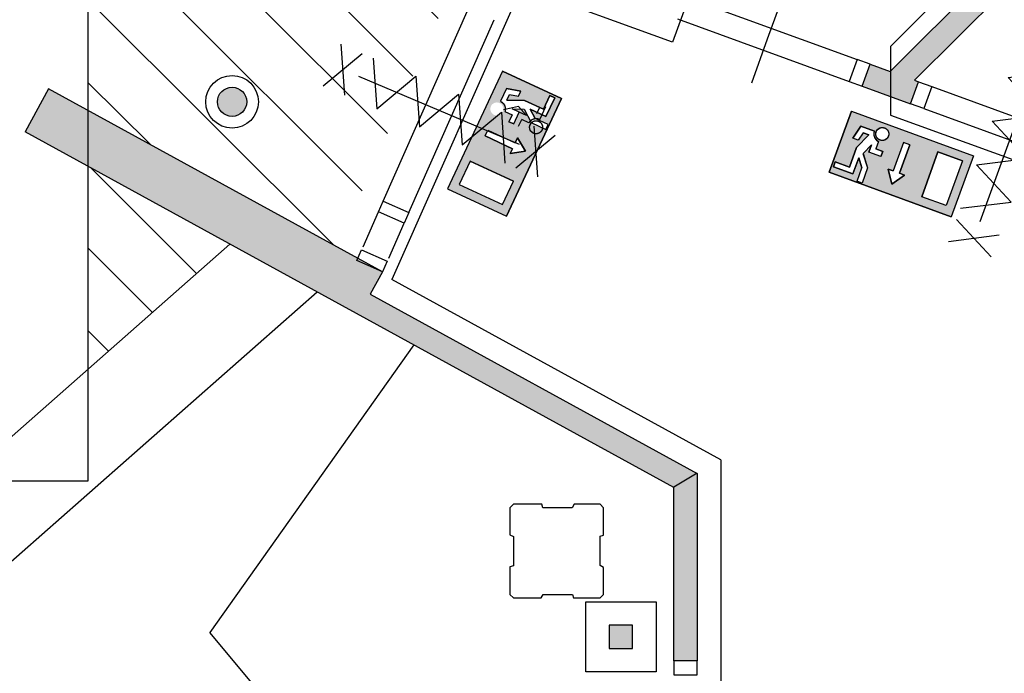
# Model space of a CAD drawing. Extents: x -1826 to 147704, y -44576 to 60962.
# Tile 26 of 75: x 127997 to 132201, y -16788 to -13995. Entities that reach past the tile are written whole.
import ezdxf

# ---------------------------------------------------------------- set-up
doc = ezdxf.new("R2010")
doc.units = 0
doc.header["$MEASUREMENT"] = 0
for name, color, linetype in [('-02$TEKST$$$MAAT', 252, 'CONTINUOUS'), ('AA$1A---_ARCEER', 252, 'CONTINUOUS'), ('AL22----_BINNENWAND', 252, 'CONTINUOUS'), ('AL32----_BINNENKOZIJN', 252, 'CONTINUOUS'), ('Betonpalen', 252, 'CONTINUOUS'), ('Brandweer', 252, 'CONTINUOUS'), ('brandweer NIEUW', 252, 'CONTINUOUS'), ('OMPARTIMENTERING', 252, 'CONTINUOUS')]:
    doc.layers.add(name, color=color, linetype=linetype)
pattern_1 = [(315, (85188.27, 172733.54), (176.7767, 176.7767), [])]

msp = doc.modelspace()

# ---------------------------------------------------------------- hatches: boundary and pattern name
at = {"layer": '-02$TEKST$$$MAAT'}
msp.add_hatch(color=256, dxfattribs=at).paths.add_polyline_path([(128966.3, -14346, 1), (128841.7, -14346, 1)])
at = {"layer": 'AA$1A---_ARCEER'}
msp.add_hatch(color=256, dxfattribs=at).paths.add_polyline_path([(132089.6, -13662.7), (132089.6, -13838.7), (131713.6, -14215.2), (131627.6, -14184.2), (131593.6, -14278.2), (131800.6, -14353.2), (131834.6, -14259.2), (131817.3, -14253), (132189.6, -13880.2), (132189.6, -7349.7), (130304.6, -7349.7), (130074.3, -7412), (130100.6, -7508.7), (130268.9, -7463.2), (130318.3, -7449.7), (131989.6, -7449.7), (131989.6, -7714.7), (131989.6, -9349.7), (131990.1, -9349.7), (131990.1, -9449.7), (131989.6, -9449.7), (131989.6, -12649.7), (131990.1, -12649.7), (131990.1, -12749.7), (131989.6, -12749.7), (131989.6, -13662.7)])
h = msp.add_hatch(color=256, dxfattribs=at)
h.paths.add_polyline_path([(130889.6, -15933.6), (130789.6, -15992.7), (130789.6, -16733.7), (130889.6, -16733.7)])
h.paths.add_polyline_path([(128598.7, -13188.2), (128929.5, -13308.2), (128929.5, -13308.2), (128598.6, -13188.2), (129025.6, -11544.2), (129043.6, -10894.7), (129143.6, -10897.7), (129125.6, -11544.3), (130239.6, -11545.2), (130239.6, -11049.7), (130339.6, -11049.7), (130339.6, -11649.7), (131989.6, -11649.7), (131989.6, -11862.7), (131989.6, -12649.7), (131990.1, -12649.7), (131990.1, -12749.7), (131989.6, -12749.7), (131989.6, -11749.7), (130151.6, -11749.7), (130151.6, -11649.7), (129101.9, -11649.7), (128718.4, -13125.2), (128963.6, -13214.2), (128946.6, -13261.2), (128929.6, -13308.2), (128598.6, -13188.1), (128598.6, -13188.2), (128598.7, -13188.3)])
h = msp.add_hatch(color=256, dxfattribs=at)
h.paths.add_polyline_path([(130789.6, -15992.7), (130889.6, -15933.6), (129492.3, -15166.7), (129545.6, -15070.7), (128289.6, -14382.8), (128289.6, -14621)])
h.paths.add_polyline_path([(128289.6, -14621), (128289.6, -14382.8), (128119.6, -14289.7), (128019.4, -14472.7)])
at = {"layer": 'Brandweer'}
h = msp.add_hatch(color=256, dxfattribs=at)
h.paths.add_polyline_path([(130059, -14214.6), (130310.5, -14331.9), (130076, -14834.8), (129824.5, -14717.5)])
h.paths.add_polyline_path([(129920.6, -14599.1), (129873.7, -14699.6), (130058.1, -14785.6), (130105, -14685)], flags=16)
h.paths.add_polyline_path([(130101.3, -14546.6), (130091.5, -14567.5), (130157.5, -14557.4), (130122.8, -14500.5), (130113, -14521.4), (129995.7, -14466.7), (129984, -14491.8)], flags=16)
h.paths.add_polyline_path([(130106.6, -14440.9), (130130, -14390.6), (130099.6, -14376.4), (130151.3, -14376.9), (130180.9, -14434.7), (130243.7, -14464), (130253.5, -14443.1), (130197.8, -14417.1), (130177.3, -14376.9), (130244.3, -14408.2), (130281.4, -14328.5), (130260.5, -14318.8), (130233.1, -14377.4), (130152.6, -14339.9), (130077.5, -14339.2), (130088.9, -14314.8), (130126.3, -14322), (130136.4, -14300.4), (130075.5, -14288.7), (130049.8, -14343.9), (130055.4, -14347.2), (130055.7, -14347.4), (130062.9, -14354.5), (130063.2, -14354.8), (130066.5, -14360), (130066.8, -14360.5), (130068.6, -14364.9), (130068.7, -14365.2), (130070.3, -14372.3), (130070.4, -14373), (130070.5, -14379.2), (130070.3, -14380.8), (130069.8, -14384.2), (130069.5, -14385.7), (130069.4, -14386), (130069.3, -14386.4), (130069.1, -14386.8), (130069, -14387.2), (130068.9, -14387.6), (130099.3, -14401.8), (130085.6, -14431.1)], flags=16)
h.paths.add_polyline_path([(130053.6, -14356.4), (130051.5, -14354.7), (130050.8, -14354.2), (130050.9, -14354.2), (130049.2, -14353.2), (130047.9, -14352.3), (130045, -14351), (130043.7, -14350.3), (130042.4, -14350.1), (130039.1, -14349.2), (130033.6, -14348.8), (130028.2, -14349.5), (130023, -14351.3), (130018.3, -14354), (130016.4, -14355.6), (130015.9, -14356), (130016.2, -14355.7), (130013.3, -14358.6), (130010.2, -14363.1), (130008, -14368.1), (130006.8, -14373.4), (130006.7, -14378.9), (130007.7, -14384.3), (130008.4, -14386.1), (130009.1, -14388.1), (130011.8, -14392.8), (130015.4, -14397), (130019.7, -14400.3), (130024.6, -14402.7), (130026.8, -14403.3), (130027.2, -14403.5), (130026.9, -14403.3), (130027, -14403.4), (130029.8, -14404.1), (130032.6, -14404.3), (130033.1, -14404.4), (130032.6, -14404.4), (130036.7, -14404.4), (130042.1, -14403.5), (130047.2, -14401.5), (130051.8, -14398.5), (130053.9, -14396.4), (130054.8, -14395.7), (130058.1, -14391.4), (130060.5, -14386.6), (130062, -14381.3), (130062.3, -14375.8), (130062, -14373), (130061.8, -14370.8), (130061.4, -14369.6), (130059.9, -14365.2), (130057.2, -14360.5)], flags=16)
h = msp.add_hatch(color=256, dxfattribs=at)
h.paths.add_polyline_path([(131548.4, -14386.5), (131453.5, -14647.2), (131974.9, -14837), (132069.8, -14576.3)])
h.paths.add_polyline_path([(131753.1, -14651.1), (131774.9, -14659), (131721.1, -14698.5), (131705.3, -14633.7), (131727.1, -14641.6), (131771.4, -14520), (131797.4, -14529.5)], flags=16)
h.paths.add_polyline_path([(131918.1, -14560.4), (132022.4, -14598.4), (131952.8, -14789.6), (131848.5, -14751.6)], flags=16)
h.paths.add_polyline_path([(131682.6, -14558.4), (131674.7, -14580.1), (131622.6, -14561.1), (131634.1, -14529.6), (131597.9, -14566.5), (131617.8, -14628.3), (131594.1, -14693.5), (131572.4, -14685.6), (131593.4, -14627.9), (131579.5, -14584.9), (131554.2, -14654.4), (131471.6, -14624.3), (131479.6, -14602.6), (131540.4, -14624.7), (131570.7, -14541.3), (131623.4, -14487.6), (131598.1, -14478.4), (131576.7, -14510), (131554.3, -14501.9), (131589, -14450.5), (131646.3, -14471.4), (131644.7, -14477.7), (131644.6, -14478), (131644.5, -14488.2), (131644.5, -14488.6), (131645.8, -14494.6), (131646, -14495.2), (131647.8, -14499.6), (131648, -14499.9), (131651.9, -14506), (131652.3, -14506.5), (131654.5, -14508.8), (131662, -14514.9), (131662.2, -14515), (131662.6, -14515.2), (131663, -14515.4), (131663.3, -14515.6), (131663.7, -14515.8), (131652.2, -14547.3)], flags=16)
h.paths.add_polyline_path([(131667.7, -14456.8), (131678.2, -14456.1), (131678.8, -14456), (131678.4, -14456), (131690.4, -14455.8), (131707, -14470.3), (131707.7, -14479.3), (131709.1, -14491.1), (131696.6, -14508.5), (131675.7, -14513.1), (131657.2, -14502.5), (131650.5, -14481.8), (131654.7, -14473), (131659.3, -14462.6), (131669.2, -14458.3), (131676.2, -14454.8), (131676.1, -14454.8), (131696, -14458.4), (131701.6, -14465.9), (131709.1, -14475.6), (131708.1, -14483.1), (131707.1, -14496.6), (131691.5, -14511.3), (131680.5, -14511.5), (131678.7, -14511.6), (131678.8, -14511.6), (131676, -14511.1), (131675.9, -14511.1), (131676, -14511.1), (131675.9, -14511.1), (131664.8, -14509.2), (131658.3, -14500.6), (131656.1, -14498.1), (131656.5, -14498.6), (131650.6, -14485), (131657.6, -14464.2), (131666.4, -14459.7), (131676.5, -14454.1), (131682.5, -14455.8), (131696.9, -14459.1), (131709.2, -14476.7), (131706.4, -14497.9), (131698.5, -14504.6), (131698.1, -14505), (131698.3, -14504.9), (131688.8, -14512.2), (131666.9, -14510.5), (131660.7, -14503.4), (131652.7, -14495), (131652.5, -14484.7), (131652.5, -14484.2), (131652.5, -14484.3), (131652.9, -14472.2)], flags=16)
at = {"layer": 'brandweer NIEUW'}
msp.add_hatch(color=256, dxfattribs=at).paths.add_polyline_path([(130614.3, -16582.3), (130514.3, -16582.3), (130514.3, -16682.3), (130614.3, -16682.3)])
at = {"layer": 'OMPARTIMENTERING'}
h = msp.add_hatch(dxfattribs=at)
h.set_pattern_fill('ANSI31', color=256, scale=2000, angle=-90, style=0)
h.set_pattern_definition(pattern_1)
h.paths.add_polyline_path([(117433.2, -10475.5), (117140.8, -10543.4, -0.03024), (117379.2, -11937), (117329.2, -11942.5), (117342.2, -12061.5), (117391.8, -12057, -0.030216), (117445.9, -13468.6), (117745.5, -13475.4, -0.089822), (116890.2, -17666), (115915.2, -17276, 0.006367), (116015.4, -17015.9), (114290.8, -16325.9), (114290.8, -16466), (114290, -16466), (114290, -16939), (114337.8, -16845.6), (114387.3, -16942.3), (114290, -16942.3), (114289.9, -17802.3), (114337.8, -17708.7), (114387.3, -17805.5), (114289.9, -17805.5), (114289.8, -18717), (114337.8, -18623.3), (114387.3, -18720.1), (114289.8, -18720.1), (114289.8, -19555.4), (114337.8, -19461.5), (114387.3, -19558.2), (114289.8, -19558.2), (114289.7, -20818.6), (114503.5, -20818.6), (114503.5, -21118.6), (114289.7, -21118.6), (114289.6, -21200.5), (114997.2, -21200.5), (116505.2, -21200.5), (116565.2, -21200.5), (117524.4, -21200.5), (117584.2, -21200.5), (117679.1, -21268.9), (117679.6, -21268.7), (117698.4, -21325.5), (117984.5, -22189.7), (118003.2, -22246.4), (118279.3, -23080.4), (118279.6, -23080.3), (118298.4, -23137.1), (118298.4, -23137.1), (118595.8, -24036.2), (118614.6, -24093), (118884.9, -24910), (118884.7, -24910.1), (118903.5, -24966.8), (118903.6, -24966.8), (118903.5, -24966.4), (118903.4, -24966.5), (118903.4, -24966.5), (118903.5, -24966.4), (118903.6, -24966.8), (118903.5, -24966.8), (119201.3, -25865.4), (119220.1, -25922.1), (119503.3, -26777), (119524.2, -26840), (119532.9, -26866), (119690.3, -26866), (119690.3, -27001.1), (119696.2, -27016.5), (119738.2, -27000.5), (120204.1, -26819.2), (120185.3, -26771.3), (119909.1, -26878.7), (119807.6, -26617.8), (120329.5, -26414.8), (120431, -26675.7), (120185.3, -26771.3), (120204.1, -26819.2), (120670.2, -26638), (120712.2, -26621.5), (120730.1, -26668.1), (120734.2, -26666.5), (120741.2, -26685), (120816.5, -26655.8, 0.004141), (120824.8, -26677.4), (120842.9, -26717.9), (120895.2, -26694.5), (120894.6, -26693, -0.131052), (120777.7, -25980.9), (120735.2, -25977), (120753.2, -25852.5), (120794.9, -25860.4, -0.114227), (121048, -25281.8), (121014.2, -25256.5), (121093.2, -25159), (121125, -25187.3, -0.014671), (121181.4, -25127.5, -0.131407), (121807.6, -24765.7, -0.06576), (122171.2, -24717.7, -0.0254), (122313.2, -24724.9), (122318.2, -24682.5), (122442.3, -24700.5), (122434.2, -24742.6, -0.109208), (122989.4, -24981.6), (123014.2, -24947), (123113.2, -25025), (123085.3, -25057.3, -0.131256), (123492.4, -25654.4), (123533.7, -25640.3), (123502.2, -25558), (123531, -25547.3), (123567.2, -25639.5), (123618.2, -25619.5), (123589.5, -25544.8), (123589.2, -25545), (123575.2, -25507.5), (123668.2, -25471.5), (124143.2, -25286.5), (124236.2, -25250), (124290.9, -25228.9), (124028.5, -24435.5), (123871.1, -23031.2), (123410.8, -23162.5), (122008.6, -18925.4), (122302.2, -18860.4), (122463.8, -19348.7), (123802.7, -19088.4), (123525.6, -18459.4), (123800.2, -18338.5), (124001.6, -18793.5), (125755.7, -18276.8), (125222.3, -17549.9), (125464.2, -17372.5), (125758.5, -17773.5), (127393, -16870.9), (126711.4, -16273.6), (126909.2, -16048), (127283.3, -16375.8), (127748.1, -15966), (119790.2, -15966), (119790.2, -7566), (128261.2, -7566), (128075.6, -7129.7), (128332.5, -7020.5), (128551.7, -7535.9), (128290.2, -7647.1), (128290.2, -7794.6), (128667.7, -7794.6), (129208.1, -7648.2), (129208.1, -7648.2), (129266, -7632.5), (129972.8, -7441.4), (129972.8, -7417), (129672.8, -7417), (129672.8, -7117), (129936.4, -7117), (129431.8, -5943.8), (129070.7, -6142.2, -0.126272), (129143.9, -6123.4, -1), (129143.9, -6427.4, -0.77577), (129070.7, -6142.2), (128560.3, -6422.7), (128702.8, -6684.3), (128439.3, -6827.7), (128297.4, -6567.1), (128212.4, -6613.8), (128111.4, -6429.8), (128957.7, -5964.7), (127376.1, -4613.5), (127009.2, -4953), (126805.4, -4732.7), (127474.9, -4113.5), (125789.6, -3275.5), (125516.2, -3694), (125265, -3529.9), (125764.6, -2765.3), (123926, -2360.7), (123762.2, -2833), (123478.7, -2734.7), (123778.2, -1871.3), (121895.8, -1924.6), (121851.2, -2422.5), (121552.4, -2395.8), (121633.5, -1486.2), (119820.6, -1994.1), (119898.2, -2488), (119601.8, -2534.5), (119460.5, -1635.4), (117017.7, -2914.3), (117191.5, -3440.2), (116930.8, -3588), (116395.9, -1970.5), (116775, -1845.2), (115203.4, 2901.4), (114824.1, 2775.8), (114569.6, 3544.1), (114570.3, 3544.4), (114551.5, 3601), (114428.5, 3971.3), (114475.8, 3987), (114570.6, 4018.5), (114201.1, 5134), (114148.3, 5134), (114143.3, 5149), (114032.8, 5149), (114024.8, 5134), (113890.8, 5134), (113890.8, 5234), (112890.7, 5234), (112890.7, 5334), (109490.7, 5334), (109490.7, 5234), (108690.7, 5234), (108690.7, 4484), (108710.7, 4484), (108710.7, 4404), (108690.7, 4404), (108690.7, 2674), (108710.7, 2674), (108710.7, 2594), (108690.7, 2594), (108690.7, 864), (108710.7, 864), (108710.7, 784), (108690.7, 784), (108690.7, 119), (108756.8, 119), (108764.8, 134), (108890.8, 134), (108890.8, 2), (108875.8, -3), (108875.8, -128), (108890.8, -136), (108890.8, -266), (108762.8, -266), (108757.8, -251), (108690.7, -251), (108690.7, -915.6), (108710.7, -915.6), (108710.7, -995.6), (108690.7, -995.6), (108690.7, -2725.7), (108710.7, -2725.7), (108710.7, -2805.7), (108690.7, -2805.7), (108690.7, -4535.9), (108710.7, -4535.9), (108710.7, -4615.9), (108690.7, -4615.9), (108690.7, -5281), (108756.8, -5281), (108764.8, -5266), (108890.8, -5266), (108890.8, -5415.5), (112413.3, -5415.5), (112413.3, -5515.5), (113540.7, -5515.5, 0.006443), (113339.9, -5317.2), (114054, -4574.7), (113975.5, -4574.7), (113975.5, -4174.7), (114175.5, -4174.7), (114175.5, -4574.7), (114081.7, -4574.7, -0.078612), (116340.2, -7568.6, -0.123967), (116474.8, -7828.9, -0.058844)])
h = msp.add_hatch(dxfattribs=at)
h.set_pattern_fill('ANSI31', color=256, scale=2000, angle=-90, style=0)
h.set_pattern_definition(pattern_1)
h.paths.add_polyline_path([(130240.2, -11546.5), (130240.2, -11051), (130232.3, -11051), (130224.3, -11066), (130105.3, -11066), (130090.3, -11051), (130090.3, -10934), (130105.3, -10929), (130105.3, -10804), (130090.3, -10796), (130090.3, -10681), (130105.3, -10666), (130226.3, -10666), (130231.3, -10681), (130239.2, -10681), (130239.2, -10451), (130239.2, -10391), (130239.2, -10046.5), (130190.3, -9951), (130091.3, -9951), (130041.8, -10047.7), (129992.3, -9951), (130091.3, -9951), (130140.8, -9854.2), (130190.3, -9951), (130239.2, -9951), (130239.2, -9510.7), (130239.2, -9451), (129085.2, -9451), (129005, -9096.5), (128290.2, -9096.5), (128290.2, -12043.6), (128896.8, -12043.6), (129026.2, -11545.5), (129044.2, -10896), (129144.2, -10899), (129126.2, -11545.5)])
h.paths.add_polyline_path([(128807.1, -10607.2), (128607.1, -10607.2), (128607.1, -10207.2), (128807.1, -10207.2)], flags=16)
h.paths.add_polyline_path([(128707.1, -10449.7, -1), (128707.1, -10364.7, -1)], flags=0)
h.paths.add_polyline_path([(128707.1, -10432.2, -1), (128707.1, -10382.2, -1)], flags=0)
h.paths.add_polyline_path([(129005, -9096.5), (128710.3, -7794.6), (128290.2, -7794.6), (128290.2, -9096.5)])
h.paths.add_polyline_path([(129353, -14966.2), (129638.8, -14320.1), (129605.8, -14306), (129522.4, -14375.8), (129514.7, -14267.4), (129605.8, -14306), (129668, -14254), (129925.2, -13672.4), (129775.2, -13618), (129775.3, -13617.6), (129719.5, -13597.2), (128986.4, -13330), (128930.1, -13309.4), (128599.2, -13189.4), (128599.2, -13189.5), (128599.3, -13189.5), (128599.3, -13189.5), (128599.2, -13189.5), (128896.8, -12043.6), (128290.2, -12043.6), (128290.2, -14384.1)])
h.paths.add_polyline_path([(128895.2, -14954.2), (128290.2, -14622.2), (128290.2, -15487.9)])
h.paths.add_polyline_path([(128847.1, -9952.2), (128847.1, -10162.2), (129117.1, -10162.2), (129117.1, -9952.2)], flags=24)

# ---------------------------------------------------------------- linework, layer by layer
at = {"layer": '-02$TEKST$$$MAAT'}
for radius in [112.3, 62.3]:
    msp.add_circle((128904, -14346), radius, dxfattribs=at)
at = {"layer": 'AA$1A---_ARCEER'}
msp.add_line((130889.6, -15933.6), (130789.6, -15992.7), dxfattribs=at)
at = {"layer": 'AL22----_BINNENWAND'}
msp.add_line((129546.2, -15072), (129492.9, -15168), dxfattribs=at)
at = {"layer": 'AL22----_BINNENWAND', "ltscale": 1000}
msp.add_lwpolyline([(119790.2, -15966), (128290.2, -15966), (128290.2, -7566), (119790.2, -7566)], close=True, dxfattribs=at)
at = {"layer": 'AL22----_BINNENWAND'}
for points in [[(131714.2, -14216.5), (132090.2, -13840)], [(131817.9, -14254.2), (132190.2, -13881.5)], [(131594.2, -14279.5), (131628.2, -14185.5)], [(131628.2, -14185.5), (131714.2, -14216.5)], [(128120.2, -14291), (128020, -14474)], [(129546.2, -15072), (128120.2, -14291)], [(131594.2, -14279.5), (131801.2, -14354.5)], [(131801.2, -14354.5), (131835.2, -14260.5)], [(131817.9, -14254.2), (131835.2, -14260.5)], [(130790.2, -16735), (130790.2, -15994), (128020, -14474)], [(128894.7, -14954.7), (127287.2, -16372.4)], [(129267.8, -15158.9), (127586.8, -16641.6)], [(129492.9, -15168), (130890.2, -15934.9)], [(129679.5, -15384.6), (128809, -16613.4)], [(130890.2, -15934.9), (130890.2, -16735)], [(129736.4, -17727.9), (128809, -16613.4)], [(130890.2, -16735), (130790.2, -16735)], [(130890.2, -16735), (130790.2, -16735)]]:
    msp.add_lwpolyline(points, dxfattribs=at)
at = {"layer": 'AL32----_BINNENKOZIJN'}
for p, q in [((129463.2, -14965.5), (129529.1, -14815.9)), ((129573.2, -15014), (129639.2, -14864.5))]:
    msp.add_line(p, q, dxfattribs=at)
for points in [[(130839.7, -13897.6), (131572.7, -14165)], [(131257.2, -13890.5), (131189.2, -14078.5), (131121.2, -14266.5)], [(129549.2, -14770), (129913.2, -13947)], [(129659.2, -14818.5), (130023.7, -13995.2)], [(130805.4, -13991.5), (131538.5, -14258.7)], [(131891.7, -14281.1), (132624.7, -14548.5)], [(131857.4, -14375), (132590.5, -14642.2)]]:
    msp.add_lwpolyline(points, dxfattribs=at)
for points in [[(131628.8, -14185.5), (131572.7, -14165), (131538.5, -14258.7), (131594.6, -14279.2)], [(131835.3, -14260.5), (131891.7, -14281.1), (131857.4, -14375), (131801, -14354.4)], [(129659.2, -14818.5), (129639.2, -14864.5), (129529.2, -14816), (129549.2, -14770)], [(129566.2, -15026.5), (129546.2, -15072), (129436.2, -15024), (129456.2, -14978)], [(130790.2, -16735), (130790.2, -16794.7), (130889.9, -16794.7), (130889.9, -16735)]]:
    msp.add_lwpolyline(points, close=True, dxfattribs=at)
at = {"layer": 'Betonpalen'}
msp.add_lwpolyline([(130105.3, -16066), (130090.3, -16081), (130090.3, -16196), (130105.3, -16204), (130105.3, -16329), (130090.3, -16334), (130090.3, -16451), (130105.3, -16466), (130224.3, -16466), (130232.3, -16451), (130357.3, -16451), (130362.3, -16466), (130475.3, -16466), (130490.3, -16451), (130490.3, -16336), (130475.3, -16328), (130475.3, -16203), (130490.3, -16198), (130490.3, -16081), (130475.3, -16066), (130364.3, -16066), (130356.3, -16081), (130231.3, -16081), (130226.3, -16066), (130105.3, -16066)], dxfattribs=at)
at = {"layer": 'Brandweer'}
for p, q in [((130059, -14214.6), (129824.5, -14717.5)), ((130059, -14214.6), (130310.5, -14331.9)), ((130075.5, -14288.7), (130136.4, -14300.4)), ((130310.5, -14331.9), (130076, -14834.8)), ((130088.9, -14314.8), (130126.3, -14322)), ((130126.3, -14322), (130136.4, -14300.4)), ((130233.1, -14377.4), (130260.5, -14318.8)), ((130281.4, -14328.5), (130244.3, -14408.2)), ((130260.5, -14318.8), (130281.4, -14328.5)), ((130127, -14365.5), (130063.5, -14380)), ((130077.5, -14339.2), (130152.6, -14339.9)), ((130160.5, -14404.8), (130126.9, -14365.5)), ((130152.6, -14339.9), (130233.1, -14377.4)), ((130177.3, -14376.9), (130197.8, -14417.1)), ((130244.3, -14408.2), (130177.3, -14376.9)), ((130214.6, -14373.4), (130203.2, -14397.8)), ((130217.4, -14422.1), (130243.2, -14366.8)), ((130106.6, -14440.9), (130130, -14390.6)), ((130160.5, -14404.8), (130130, -14390.6)), ((130253.5, -14443.1), (130197.8, -14417.1)), ((131548.4, -14386.5, 2600), (131453.5, -14647.2, 2600)), ((131548.4, -14386.5, 2600), (132069.8, -14576.3, 2600)), ((130106.6, -14440.9), (130085.6, -14431.1)), ((130127.5, -14450.7), (130141.2, -14421.3)), ((130171.6, -14435.5), (130141.2, -14421.3)), ((130180.9, -14434.7), (130243.7, -14464)), ((130243.7, -14464), (130253.5, -14443.1)), ((131589, -14450.5, 2600), (131554.3, -14501.9, 2600)), ((131646.3, -14471.4, 2600), (131589, -14450.5, 2600)), ((129984, -14491.8), (130101.3, -14546.6)), ((129995.7, -14466.7), (130113, -14521.4)), ((130122.8, -14500.5), (130113, -14521.4)), ((130157.5, -14557.4), (130122.8, -14500.5)), ((131576.7, -14510, 2600), (131554.3, -14501.9, 2600)), ((131623.4, -14487.6, 2600), (131570.7, -14541.3, 2600)), ((131598.1, -14478.4, 2600), (131576.7, -14510, 2600)), ((131598.1, -14478.4, 2600), (131623.4, -14487.6, 2600)), ((131570.7, -14541.3, 2600), (131540.4, -14624.7, 2600)), ((131634.1, -14529.6, 2600), (131597.9, -14566.5, 2600)), ((131634.1, -14529.6, 2600), (131622.6, -14561.1, 2600)), ((131663.7, -14515.8, 2600), (131652.2, -14547.3, 2600)), ((131771.4, -14520, 2600), (131727.1, -14641.6, 2600)), ((131797.4, -14529.5, 2600), (131753.1, -14651.1, 2600)), ((130101.3, -14546.6), (130091.5, -14567.5)), ((130091.5, -14567.5), (130157.5, -14557.4)), ((131554.2, -14654.4, 2600), (131579.5, -14584.9, 2600)), ((131579.5, -14584.9, 2600), (131593.4, -14627.9, 2600)), ((131597.8, -14566.3, 2600), (131617.8, -14628.3, 2600)), ((131674.7, -14580.1, 2600), (131622.6, -14561.1, 2600)), ((131682.6, -14558.4, 2600), (131652.2, -14547.3, 2600)), ((131674.7, -14580.1, 2600), (131682.6, -14558.4, 2600)), ((131918.1, -14560.4, 2600), (131848.5, -14751.6, 2600)), ((132022.4, -14598.4, 2600), (131918.1, -14560.4, 2600)), ((132069.8, -14576.3, 2600), (131974.9, -14837, 2600)), ((129920.6, -14599.1), (130105, -14685)), ((131479.6, -14602.6, 2600), (131471.6, -14624.3, 2600)), ((131471.6, -14624.3, 2600), (131554.2, -14654.4, 2600)), ((131540.4, -14624.7, 2600), (131479.6, -14602.6, 2600)), ((131572.4, -14685.6, 2600), (131593.4, -14627.9, 2600)), ((131617.8, -14628.3, 2600), (131594.1, -14693.5, 2600)), ((132022.4, -14598.4, 2600), (131952.8, -14789.6, 2600)), ((131453.5, -14647.2, 2600), (131974.9, -14837, 2600)), ((131721.1, -14698.5, 2600), (131705.3, -14633.7, 2600)), ((131705.3, -14633.7, 2600), (131727.1, -14641.6, 2600)), ((131774.9, -14659, 2600), (131721.1, -14698.5, 2600)), ((131753.1, -14651.1, 2600), (131774.9, -14659, 2600)), ((129873.7, -14699.6), (130058.1, -14785.6)), ((130058.1, -14785.6), (130105, -14685)), ((130058.1, -14785.6), (130105, -14685)), ((131594.1, -14693.5, 2600), (131572.4, -14685.6, 2600)), ((129824.5, -14717.5), (130076, -14834.8)), ((131952.8, -14789.6, 2600), (131848.5, -14751.6, 2600))]:
    msp.add_line(p, q, dxfattribs=at)
for points in [[(129367.9, -14099.9), (129384.3, -14317.2)], [(129292.3, -14278.1), (129460, -14139)], [(129506.9, -14158.9), (129522.4, -14375.8), (129689.2, -14236.3), (129704.7, -14453.1), (129871.4, -14313.7), (129886.9, -14530.5), (130053.7, -14391), (130069.2, -14607.9)], [(132351.3, -14158.6), (132096.5, -14858.6)], [(132351.3, -14158.6), (132096.5, -14858.6)], [(130130.9, -14529), (129445.2, -14237.9)], [(130130.9, -14529), (129445.2, -14237.9)], [(130310.5, -14331.9), (130059, -14214.6), (129824.5, -14717.5), (130076, -14834.8), (130310.5, -14331.9)], [(132014.5, -14801.1), (132230.2, -14774.3), (132082.2, -14615.1), (132297.9, -14588.2), (132149.9, -14429), (132365.7, -14402.2), (132217.7, -14242.9), (132433.4, -14216.1)], [(130281.4, -14328.5), (130260.5, -14318.8), (130233.1, -14377.4), (130152.6, -14339.9), (130077.5, -14339.2), (130088.9, -14314.8), (130126.3, -14322), (130136.4, -14300.4), (130075.5, -14288.7), (130049.8, -14343.9), (130054.8, -14346.8), (130056.9, -14348.3), (130058.9, -14350.1), (130061, -14352.1), (130063.4, -14355.1), (130065.2, -14357.7), (130066.3, -14359.7), (130067.7, -14362.4), (130068.6, -14364.8), (130069.6, -14368.4), (130070.3, -14371.7), (130070.6, -14375.2), (130070.6, -14378.4), (130070.1, -14382.8), (130069.4, -14385.7), (130069.2, -14387.8), (130099.3, -14401.8), (130085.6, -14431.1), (130106.6, -14440.9), (130130, -14390.6), (130099.6, -14376.4), (130151.3, -14376.9), (130180.9, -14434.7), (130243.7, -14464), (130253.5, -14443.1), (130197.8, -14417.1), (130177.3, -14376.9), (130244.3, -14408.2), (130281.4, -14328.5)], [(130217.4, -14422.1), (130217, -14421.9), (130216.6, -14421.8), (130216.3, -14421.6), (130215.9, -14421.4), (130215.5, -14421.3), (130215.1, -14421.1), (130214.8, -14421), (130214.4, -14420.9), (130214, -14420.7), (130213.6, -14420.6), (130213.2, -14420.5), (130212.8, -14420.3), (130212.4, -14420.2), (130212, -14420.1), (130211.7, -14420), (130211.3, -14419.9), (130210.9, -14419.8), (130210.5, -14419.7), (130210.1, -14419.6), (130209.7, -14419.5), (130209.3, -14419.4), (130208.9, -14419.4), (130208.5, -14419.3), (130208.1, -14419.2), (130207.7, -14419.2), (130207.3, -14419.1), (130206.9, -14419), (130206.5, -14419), (130206.1, -14418.9), (130205.7, -14418.9), (130205.3, -14418.9), (130204.9, -14418.8), (130204.4, -14418.8), (130204, -14418.8), (130203.6, -14418.7), (130203.2, -14418.7), (130202.8, -14418.7), (130202.4, -14418.7), (130202, -14418.7), (130201.6, -14418.7), (130201.2, -14418.7), (130200.8, -14418.7), (130200.4, -14418.8), (130200, -14418.8), (130199.6, -14418.8), (130199.2, -14418.8), (130198.8, -14418.9), (130198.3, -14418.9), (130197.9, -14419), (130197.5, -14419), (130197.1, -14419.1), (130196.7, -14419.1), (130196.3, -14419.2), (130195.9, -14419.3), (130195.5, -14419.3), (130195.1, -14419.4), (130194.7, -14419.5), (130194.3, -14419.6), (130193.9, -14419.7), (130193.5, -14419.7), (130193.1, -14419.8), (130192.8, -14420), (130192.4, -14420.1), (130192, -14420.2), (130191.6, -14420.3), (130191.2, -14420.4), (130190.8, -14420.5), (130190.4, -14420.7), (130190, -14420.8), (130189.7, -14420.9), (130189.3, -14421.1), (130188.9, -14421.2), (130188.5, -14421.4), (130188.1, -14421.5), (130187.8, -14421.7), (130187.4, -14421.9), (130187, -14422), (130186.6, -14422.2), (130186.3, -14422.4), (130185.9, -14422.6), (130185.6, -14422.7), (130185.2, -14422.9), (130184.8, -14423.1), (130184.5, -14423.3), (130184.1, -14423.5), (130183.8, -14423.7), (130183.4, -14423.9), (130183.1, -14424.1), (130182.7, -14424.4), (130182.4, -14424.6), (130182.1, -14424.8), (130181.7, -14425), (130181.4, -14425.3), (130181, -14425.5), (130180.7, -14425.7), (130180.4, -14426), (130180.1, -14426.2), (130179.7, -14426.5), (130179.4, -14426.7), (130179.1, -14427), (130178.8, -14427.3), (130178.5, -14427.5), (130178.2, -14427.8), (130177.9, -14428.1), (130177.6, -14428.3), (130177.3, -14428.6), (130177, -14428.9), (130176.7, -14429.2), (130176.4, -14429.5), (130176.1, -14429.8), (130175.8, -14430), (130175.6, -14430.3), (130175.3, -14430.6), (130175, -14431), (130174.8, -14431.3), (130174.5, -14431.6), (130174.2, -14431.9), (130174, -14432.2), (130173.7, -14432.5), (130173.5, -14432.8), (130173.2, -14433.2), (130173, -14433.5), (130172.7, -14433.8), (130172.5, -14434.1), (130172.3, -14434.5), (130172.1, -14434.8), (130171.8, -14435.2), (130171.6, -14435.5)], [(130211.6, -14480.9), (130210.3, -14481.3), (130209, -14481.7), (130207.7, -14482), (130206.3, -14482.3), (130205, -14482.4), (130203.6, -14482.5), (130202.3, -14482.6), (130200.9, -14482.5), (130199.5, -14482.5), (130198.2, -14482.3), (130196.9, -14482.1), (130195.5, -14481.8), (130194.2, -14481.4), (130192.9, -14481), (130191.6, -14480.5), (130190.4, -14480), (130189.2, -14479.4), (130188, -14478.7), (130186.8, -14478), (130185.7, -14477.2), (130184.6, -14476.4), (130183.6, -14475.5), (130182.6, -14474.6), (130181.7, -14473.6), (130180.8, -14472.6), (130179.9, -14471.5), (130179.1, -14470.4), (130178.4, -14469.2), (130177.7, -14468), (130177.1, -14466.8), (130176.5, -14465.6), (130176, -14464.3), (130175.6, -14463), (130175.2, -14461.7), (130174.9, -14460.4), (130174.7, -14459.1), (130174.5, -14457.7), (130174.4, -14456.3), (130174.4, -14455), (130174.4, -14453.6), (130174.5, -14452.3), (130174.7, -14450.9), (130174.9, -14449.6), (130175.2, -14448.2), (130175.5, -14446.9), (130175.9, -14445.6), (130176.4, -14444.4), (130177, -14443.1), (130177.6, -14441.9), (130178.2, -14440.7), (130179, -14439.5), (130179.7, -14438.4), (130180.6, -14437.3), (130181.5, -14436.3), (130182.4, -14435.3), (130183.4, -14434.4), (130184.4, -14433.5), (130185.5, -14432.6), (130186.6, -14431.8), (130187.7, -14431.1), (130188.9, -14430.4), (130190.1, -14429.8), (130191.4, -14429.3), (130192.6, -14428.8), (130193.9, -14428.3), (130195.2, -14428), (130196.6, -14427.7), (130197.9, -14427.4), (130199.2, -14427.2), (130200.6, -14427.1), (130202, -14427.1), (130203.3, -14427.1), (130204.7, -14427.2), (130206, -14427.4), (130207.4, -14427.6), (130208.7, -14427.9), (130210, -14428.2), (130211.3, -14428.7), (130212.6, -14429.1), (130213.8, -14429.7), (130215.1, -14430.3), (130216.3, -14431), (130217.4, -14431.7), (130218.5, -14432.5), (130219.6, -14433.3), (130220.6, -14434.2), (130221.6, -14435.1), (130222.6, -14436.1), (130223.5, -14437.1), (130224.3, -14438.2), (130225.1, -14439.3), (130225.8, -14440.4), (130226.5, -14441.6), (130227.1, -14442.8), (130227.7, -14444.1), (130228.2, -14445.3), (130228.6, -14446.6), (130229, -14447.9), (130229.3, -14449.3), (130229.5, -14450.6), (130229.7, -14452), (130229.8, -14453.3), (130229.9, -14454.7), (130229.8, -14456), (130229.7, -14457.4), (130229.6, -14458.8), (130229.4, -14460.1), (130229.1, -14461.4), (130228.7, -14462.7), (130228.3, -14464), (130227.8, -14465.3), (130227.3, -14466.6), (130226.7, -14467.8), (130226, -14469), (130225.3, -14470.1), (130224.5, -14471.2), (130223.7, -14472.3), (130222.8, -14473.4), (130221.8, -14474.3), (130220.9, -14475.3), (130219.8, -14476.2), (130218.8, -14477), (130217.7, -14477.8), (130216.5, -14478.6), (130215.3, -14479.2), (130214.1, -14479.8), (130212.9, -14480.4), (130211.6, -14480.9)], [(130217.4, -14431.7), (130221.1, -14434.6), (130224.8, -14438.9), (130227.2, -14443), (130228.5, -14446.2), (130229.6, -14450.8), (130229.9, -14455.3), (130229.1, -14461.2), (130226.5, -14468.1), (130222.9, -14473.2), (130219.7, -14476.3), (130217.8, -14477.7), (130215.1, -14479.3), (130212.6, -14480.5), (130208.2, -14481.9), (130204, -14482.5), (130199.3, -14482.4), (130193.5, -14481.2), (130189.6, -14479.6), (130186.5, -14477.8), (130182.1, -14474), (130179.6, -14471.1), (130177, -14466.6), (130175, -14460.8), (130174.5, -14457.5), (130174.5, -14452.6), (130175.2, -14448.1), (130177.6, -14441.8), (130181.1, -14436.8), (130184.3, -14433.6), (130187.3, -14431.4), (130190.8, -14429.5), (130195.3, -14427.9), (130200, -14427.2), (130203.7, -14427.1), (130208.1, -14427.7), (130210.8, -14428.5), (130215, -14430.3), (130217.4, -14431.7)], [(130191.8, -14449.6), (130208.2, -14666.9)], [(129984, -14491.8), (129995.7, -14466.7), (130113, -14521.4), (130122.8, -14500.5), (130157.5, -14557.4), (130091.5, -14567.5), (130101.3, -14546.6), (129984, -14491.8)], [(130116.1, -14627.8), (130283.8, -14488.7)], [(130105, -14685), (129920.6, -14599.1), (129873.7, -14699.6), (130058.1, -14785.6), (130105, -14685)], [(132144.7, -15009.2), (131997.1, -14849)], [(131962.9, -14943), (132178.9, -14915.2)]]:
    msp.add_lwpolyline(points, dxfattribs=at)
msp.add_lwpolyline([(130049.8, -14343.9), (130055.5, -14347.3), (130063.1, -14354.6), (130066.6, -14360.1), (130068.7, -14365), (130070.4, -14372.5), (130070.5, -14379.6), (130069.7, -14384.7), (130069.2, -14387.8), (130099.3, -14401.8), (130085.6, -14431.1), (130106.6, -14440.9), (130130, -14390.6), (130099.6, -14376.4), (130151.3, -14376.9), (130180.9, -14434.7), (130243.7, -14464), (130253.5, -14443.1), (130197.8, -14417.1), (130177.3, -14376.9), (130244.3, -14408.2), (130281.4, -14328.5), (130260.5, -14318.8), (130233.1, -14377.4), (130152.6, -14339.9), (130077.5, -14339.2), (130088.9, -14314.8), (130126.3, -14322), (130136.4, -14300.4), (130075.5, -14288.7)], close=True, dxfattribs=at)
at = {"layer": 'Brandweer', "elevation": 2600}
for points in [[(131453.5, -14647.2), (131548.4, -14386.5), (132069.8, -14576.3), (131974.9, -14837), (131453.5, -14647.2)], [(131471.6, -14624.3), (131479.6, -14602.6), (131540.4, -14624.7), (131570.7, -14541.3), (131623.4, -14487.6), (131598.1, -14478.4), (131576.7, -14510), (131554.3, -14501.9), (131589, -14450.5), (131646.3, -14471.4), (131644.8, -14477), (131644.4, -14479.5), (131644.2, -14482.2), (131644.2, -14485.1), (131644.5, -14488.9), (131645.1, -14492.1), (131645.7, -14494.2), (131646.7, -14497.1), (131647.8, -14499.5), (131649.6, -14502.7), (131651.5, -14505.5), (131653.7, -14508.2), (131656, -14510.5), (131659.4, -14513.2), (131662, -14514.9), (131663.6, -14516.2), (131652.2, -14547.3), (131682.6, -14558.4), (131674.7, -14580.1), (131622.6, -14561.1), (131634.1, -14529.6), (131597.9, -14566.5), (131617.8, -14628.3), (131594.1, -14693.5), (131572.4, -14685.6), (131593.4, -14627.9), (131579.5, -14584.9), (131554.2, -14654.4), (131471.6, -14624.3)], [(131705.4, -14472), (131706, -14473.3), (131706.4, -14474.5), (131706.9, -14475.8), (131707.2, -14477.1), (131707.5, -14478.5), (131707.7, -14479.8), (131707.9, -14481.2), (131708, -14482.5), (131708, -14483.9), (131708, -14485.2), (131707.9, -14486.6), (131707.7, -14488), (131707.5, -14489.3), (131707.1, -14490.6), (131706.8, -14491.9), (131706.3, -14493.2), (131705.8, -14494.5), (131705.3, -14495.7), (131704.7, -14496.9), (131704, -14498.1), (131703.3, -14499.3), (131702.5, -14500.4), (131701.6, -14501.4), (131700.7, -14502.5), (131699.8, -14503.5), (131698.8, -14504.4), (131697.8, -14505.3), (131696.7, -14506.1), (131695.6, -14506.9), (131694.4, -14507.6), (131693.2, -14508.3), (131692, -14508.9), (131690.7, -14509.4), (131689.5, -14509.9), (131688.2, -14510.3), (131686.9, -14510.7), (131685.5, -14511), (131684.2, -14511.2), (131682.8, -14511.4), (131681.5, -14511.5), (131680.1, -14511.5), (131678.8, -14511.4), (131677.4, -14511.3), (131676, -14511.2), (131674.7, -14510.9), (131673.4, -14510.6), (131672.1, -14510.2), (131670.8, -14509.8), (131669.5, -14509.3), (131668.3, -14508.7), (131667.1, -14508.1), (131665.9, -14507.5), (131664.7, -14506.7), (131663.6, -14505.9), (131662.6, -14505.1), (131661.5, -14504.2), (131660.6, -14503.2), (131659.6, -14502.3), (131658.7, -14501.2), (131657.9, -14500.1), (131657.1, -14499), (131656.4, -14497.9), (131655.7, -14496.7), (131655.1, -14495.5), (131654.6, -14494.2), (131654.1, -14492.9), (131653.7, -14491.6), (131653.3, -14490.3), (131653, -14489), (131652.8, -14487.7), (131652.6, -14486.3), (131652.6, -14484.9), (131652.5, -14483.6), (131652.6, -14482.2), (131652.7, -14480.9), (131652.8, -14479.5), (131653.1, -14478.2), (131653.4, -14476.8), (131653.8, -14475.5), (131654.2, -14474.2), (131654.7, -14473), (131655.3, -14471.7), (131655.9, -14470.5), (131656.6, -14469.3), (131657.3, -14468.2), (131658.1, -14467.1), (131658.9, -14466), (131659.8, -14465), (131660.8, -14464), (131661.7, -14463.1), (131662.8, -14462.2), (131663.9, -14461.4), (131665, -14460.6), (131666.1, -14459.9), (131667.3, -14459.2), (131668.5, -14458.6), (131669.8, -14458), (131671.1, -14457.6), (131672.4, -14457.1), (131673.7, -14456.8), (131675, -14456.5), (131676.4, -14456.3), (131677.7, -14456.1), (131679.1, -14456), (131680.4, -14456), (131681.8, -14456), (131683.1, -14456.1), (131684.5, -14456.3), (131685.8, -14456.6), (131687.2, -14456.9), (131688.5, -14457.2), (131689.8, -14457.7), (131691, -14458.2), (131692.3, -14458.7), (131693.5, -14459.3), (131694.7, -14460), (131695.8, -14460.8), (131696.9, -14461.5), (131698, -14462.4), (131699, -14463.3), (131700, -14464.2), (131700.9, -14465.2), (131701.8, -14466.3), (131702.6, -14467.3), (131703.4, -14468.4), (131704.1, -14469.6), (131704.8, -14470.8), (131705.4, -14472)], [(131655.9, -14470.5), (131658.5, -14466.5), (131662.4, -14462.5), (131666.3, -14459.8), (131669.4, -14458.2), (131673.9, -14456.7), (131678.3, -14456.1), (131684.2, -14456.3), (131691.3, -14458.3), (131696.8, -14461.4), (131700.1, -14464.3), (131701.7, -14466.1), (131703.6, -14468.6), (131705, -14471.1), (131706.7, -14475.3), (131707.7, -14479.5), (131708, -14484.2), (131707.3, -14490), (131706, -14494), (131704.5, -14497.3), (131701.1, -14502), (131698.4, -14504.7), (131694.1, -14507.8), (131688.6, -14510.2), (131685.3, -14511), (131680.4, -14511.5), (131675.9, -14511.1), (131669.5, -14509.3), (131664.1, -14506.3), (131660.7, -14503.4), (131658.2, -14500.5), (131656, -14497.2), (131654.1, -14492.9), (131652.9, -14488.2), (131652.5, -14484.6), (131652.8, -14480.2), (131653.3, -14477.4), (131654.7, -14473), (131655.9, -14470.5)], [(131646.3, -14471.4), (131646.2, -14471.8), (131646.1, -14472.2), (131645.9, -14472.5), (131645.8, -14472.9), (131645.7, -14473.3), (131645.6, -14473.7), (131645.5, -14474.1), (131645.4, -14474.5), (131645.3, -14474.9), (131645.2, -14475.3), (131645.1, -14475.7), (131645, -14476.1), (131644.9, -14476.5), (131644.8, -14476.9), (131644.7, -14477.3), (131644.7, -14477.7), (131644.6, -14478.1), (131644.5, -14478.5), (131644.5, -14478.9), (131644.4, -14479.3), (131644.4, -14479.7), (131644.3, -14480.1), (131644.3, -14480.5), (131644.3, -14480.9), (131644.2, -14481.3), (131644.2, -14481.7), (131644.2, -14482.1), (131644.2, -14482.5), (131644.2, -14482.9), (131644.2, -14483.3), (131644.2, -14483.7), (131644.2, -14484.2), (131644.2, -14484.6), (131644.2, -14485), (131644.2, -14485.4), (131644.2, -14485.8), (131644.2, -14486.2), (131644.3, -14486.6), (131644.3, -14487), (131644.3, -14487.4), (131644.4, -14487.8), (131644.4, -14488.2), (131644.5, -14488.6), (131644.5, -14489), (131644.6, -14489.4), (131644.7, -14489.8), (131644.7, -14490.2), (131644.8, -14490.6), (131644.9, -14491), (131645, -14491.4), (131645.1, -14491.8), (131645.2, -14492.2), (131645.3, -14492.6), (131645.4, -14493), (131645.5, -14493.4), (131645.6, -14493.8), (131645.7, -14494.2), (131645.8, -14494.6), (131645.9, -14495), (131646.1, -14495.3), (131646.2, -14495.7), (131646.3, -14496.1), (131646.5, -14496.5), (131646.6, -14496.9), (131646.8, -14497.2), (131646.9, -14497.6), (131647.1, -14498), (131647.3, -14498.4), (131647.4, -14498.7), (131647.6, -14499.1), (131647.8, -14499.5), (131647.9, -14499.8), (131648.1, -14500.2), (131648.3, -14500.6), (131648.5, -14500.9), (131648.7, -14501.3), (131648.9, -14501.6), (131649.1, -14502), (131649.3, -14502.3), (131649.5, -14502.7), (131649.7, -14503), (131650, -14503.4), (131650.2, -14503.7), (131650.4, -14504.1), (131650.6, -14504.4), (131650.9, -14504.7), (131651.1, -14505), (131651.4, -14505.4), (131651.6, -14505.7), (131651.9, -14506), (131652.1, -14506.3), (131652.4, -14506.7), (131652.6, -14507), (131652.9, -14507.3), (131653.2, -14507.6), (131653.4, -14507.9), (131653.7, -14508.2), (131654, -14508.5), (131654.3, -14508.8), (131654.5, -14509.1), (131654.8, -14509.4), (131655.1, -14509.6), (131655.4, -14509.9), (131655.7, -14510.2), (131656, -14510.5), (131656.3, -14510.8), (131656.6, -14511), (131656.9, -14511.3), (131657.2, -14511.6), (131657.6, -14511.8), (131657.9, -14512.1), (131658.2, -14512.3), (131658.5, -14512.6), (131658.8, -14512.8), (131659.2, -14513), (131659.5, -14513.3), (131659.8, -14513.5), (131660.2, -14513.7), (131660.5, -14514), (131660.9, -14514.2), (131661.2, -14514.4), (131661.5, -14514.6), (131661.9, -14514.8), (131662.2, -14515), (131662.6, -14515.2), (131663, -14515.4), (131663.3, -14515.6), (131663.7, -14515.8)], [(131797.4, -14529.5), (131771.4, -14520), (131727.1, -14641.6), (131705.3, -14633.7), (131721.1, -14698.5), (131774.9, -14659), (131753.1, -14651.1), (131797.4, -14529.5)], [(131848.5, -14751.6), (131918.1, -14560.4), (132022.4, -14598.4), (131952.8, -14789.6), (131848.5, -14751.6)]]:
    msp.add_lwpolyline(points, dxfattribs=at)
msp.add_lwpolyline([(131646.3, -14471.4), (131644.6, -14477.9), (131644.5, -14488.4), (131645.9, -14494.8), (131647.9, -14499.7), (131652, -14506.2), (131656.9, -14511.3), (131661, -14514.3), (131663.6, -14516.2), (131652.2, -14547.3), (131682.6, -14558.4), (131674.7, -14580.1), (131622.6, -14561.1), (131634.1, -14529.6), (131597.9, -14566.5), (131617.8, -14628.3), (131594.1, -14693.5), (131572.4, -14685.6), (131593.4, -14627.9), (131579.5, -14584.9), (131554.2, -14654.4), (131471.6, -14624.3), (131479.6, -14602.6), (131540.4, -14624.7), (131570.7, -14541.3), (131623.4, -14487.6), (131598.1, -14478.4), (131576.7, -14510), (131554.3, -14501.9), (131589, -14450.5)], close=True, dxfattribs=at)
at = {"layer": 'brandweer NIEUW'}
msp.add_lwpolyline([(130414.3, -16782.2), (130414.3, -16482.3), (130714.3, -16482.3), (130714.3, -16782.3), (130414.3, -16782.3)], dxfattribs=at)
msp.add_lwpolyline([(130514.3, -16682.3), (130614.3, -16682.3), (130614.3, -16582.3), (130514.3, -16582.3)], close=True, dxfattribs=at)
at = {"layer": 'OMPARTIMENTERING', "ltscale": 800}
for p, q in [((131714.6, -14109.9), (131915.2, -13909.1)), ((130990.2, -15875.7), (129586.8, -15105.4))]:
    msp.add_line(p, q, dxfattribs=at)
for points in [[(129734.6, -5891.5), (130434.7, -7519.5), (128942.1, -7923.9), (129242.5, -9251), (130439.2, -9251), (130439.2, -11751), (129179.9, -11751), (128838.4, -13064.9), (130887.4, -13809.3), (130784.7, -14090.7), (130139.8, -13856.7), (129586.8, -15105.4)], [(131714.6, -14109.9), (131714.6, -14403.1), (132822.2, -14804.4), (132822.2, -14730.4)], [(130990.2, -15875.7), (130990.2, -18161.4), (130600.9, -18665.1), (129266.9, -20057.9), (130626.2, -21318.4), (130626.7, -21881), (129426, -23175.6), (127528.6, -21415.4), (125874.1, -22339.5)]]:
    msp.add_lwpolyline(points, dxfattribs=at)

doc.saveas('drawing.dxf')
